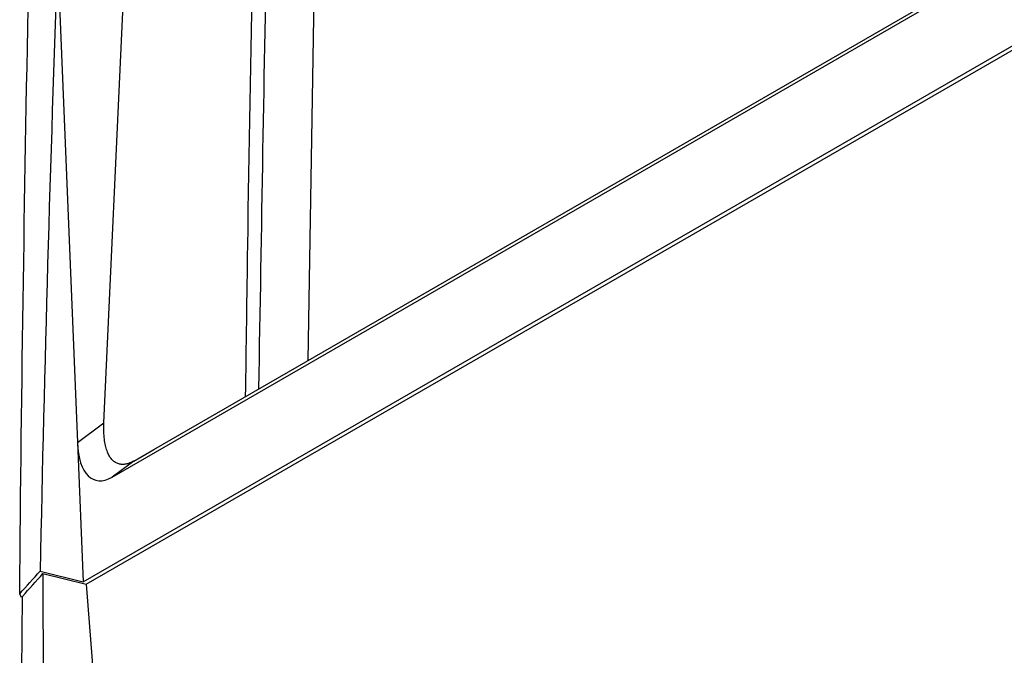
# Model space of a CAD drawing. Header units: millimetres. Extents: x 15231 to 16570, y 10019 to 11489.
# Tile 67 of 206: x 16225 to 16267, y 10265 to 10292. Entities that reach past the tile are written whole.
import ezdxf

# ---------------------------------------------------------------- set-up
doc = ezdxf.new("R2010")
doc.units = ezdxf.units.MM

msp = doc.modelspace()

# ---------------------------------------------------------------- linework, layer by layer
at = {"color": 7, "linetype": 'Continuous', "lineweight": 25}
for p, q in [((16228.563, 10275.136), (16232.418, 10358.71)), ((16238.54, 10357.066), (16237.269, 10277.8)), ((16228.912, 10272.825), (16362.41, 10349.892)), ((16230.687, 10274.001), (16361.995, 10349.803)), ((16227.674, 10268.346), (16363.868, 10346.969)), ((16227.809, 10268.248), (16363.719, 10346.708)), ((16226.586, 10295.023), (16227.431, 10274.299)), ((16227.431, 10274.299), (16228.563, 10275.136)), ((16227.431, 10274.299), (16227.674, 10268.346)), ((16229.839, 10273.511), (16230.687, 10274.001)), ((16229.839, 10273.511), (16228.912, 10272.825)), ((16225.841, 10268.81), (16227.674, 10268.346)), ((16225.961, 10268.704), (16227.809, 10268.248)), ((16227.809, 10268.248), (16229.058, 10251.877)), ((16225.046, 10267.677), (16224.969, 10267.839))]:
    msp.add_line(p, q, dxfattribs=at)
msp.add_ellipse((16229.28, 10276.193), major_axis=(1.098, 3.495), ratio=0.426755, start_param=2.270953, end_param=3.576612, dxfattribs=at)
for points, knots in [([(16224.969, 10267.839), (16225.131, 10285.66), (16225.495, 10303.361), (16226.632, 10338.51), (16227.405, 10355.957), (16228.384, 10373.276)], [0, 0, 0, 0, 0.5, 0.5, 1, 1, 1, 1]), ([(16235.178, 10276.593), (16235.406, 10290.161), (16235.867, 10317.531), (16237.062, 10344.447), (16237.666, 10358.021)], [0, 0, 0, 0, 0.495715, 1, 1, 1, 1]), ([(16237.098, 10357.448), (16237.077, 10357.036), (16236.976, 10354.977), (16236.566, 10346.322), (16235.883, 10330.008), (16235.159, 10307.163), (16234.766, 10288.737), (16234.627, 10278.407), (16234.598, 10276.258)], [0, 0, 0, 0, 0.015384, 0.076919, 0.323062, 0.622246, 0.921431, 1, 1, 1, 1]), ([(16229.839, 10273.511), (16229.81, 10273.495), (16229.752, 10273.463), (16229.666, 10273.425), (16229.582, 10273.396), (16229.5, 10273.376), (16229.42, 10273.364), (16229.342, 10273.362), (16229.266, 10273.369), (16229.192, 10273.386), (16229.121, 10273.412), (16229.053, 10273.447), (16228.988, 10273.493), (16228.926, 10273.548), (16228.851, 10273.632), (16228.769, 10273.759), (16228.69, 10273.946), (16228.625, 10274.176), (16228.58, 10274.452), (16228.555, 10274.774), (16228.56, 10275.012), (16228.563, 10275.136)], [0, 0, 0, 0, 0.031097, 0.062056, 0.093021, 0.124133, 0.155531, 0.187352, 0.219726, 0.252778, 0.286623, 0.321372, 0.357123, 0.39397, 0.431996, 0.504701, 0.585749, 0.675543, 0.774377, 0.882473, 1, 1, 1, 1]), ([(16232.087, 10195.953), (16232.087, 10195.953), (16232.187, 10195.992), (16232.865, 10196.27), (16236.153, 10197.58), (16240.724, 10199.52), (16255.672, 10206.248), (16270.683, 10213.978), (16287.26, 10223.458), (16292.069, 10226.26), (16305.847, 10234.429), (16321.078, 10244.017), (16339.989, 10256.567), (16348.327, 10262.239), (16354.179, 10266.304), (16355.219, 10267.016), (16355.378, 10267.127)], [0.0831025, 0.0831025, 0.0831025, 0.0831025, 0.0831028, 0.085856, 0.101481, 0.1717935, 0.2030435, 0.4686685, 0.4999594, 0.5311685, 0.5624185, 0.7655435, 0.8124185, 0.898356, 0.913981, 0.916816, 0.916816, 0.916816, 0.916816])]:
    msp.add_open_spline(points, degree=3, knots=knots, dxfattribs=at)
for points in [[(16226.586, 10295.023), (16226.268, 10286.292), (16226.019, 10277.554), (16225.841, 10268.81)], [(16224.969, 10267.839), (16225.259, 10268.164), (16225.55, 10268.487), (16225.841, 10268.81)], [(16225.088, 10267.732), (16225.378, 10268.057), (16225.669, 10268.381), (16225.961, 10268.704)], [(16225.961, 10268.704), (16225.963, 10263.069), (16225.997, 10257.432), (16226.061, 10251.794)], [(16224.996, 10250.567), (16225.006, 10256.301), (16225.037, 10262.023), (16225.088, 10267.732)]]:
    msp.add_open_spline(points, degree=3, dxfattribs=at)

doc.saveas('drawing.dxf')
